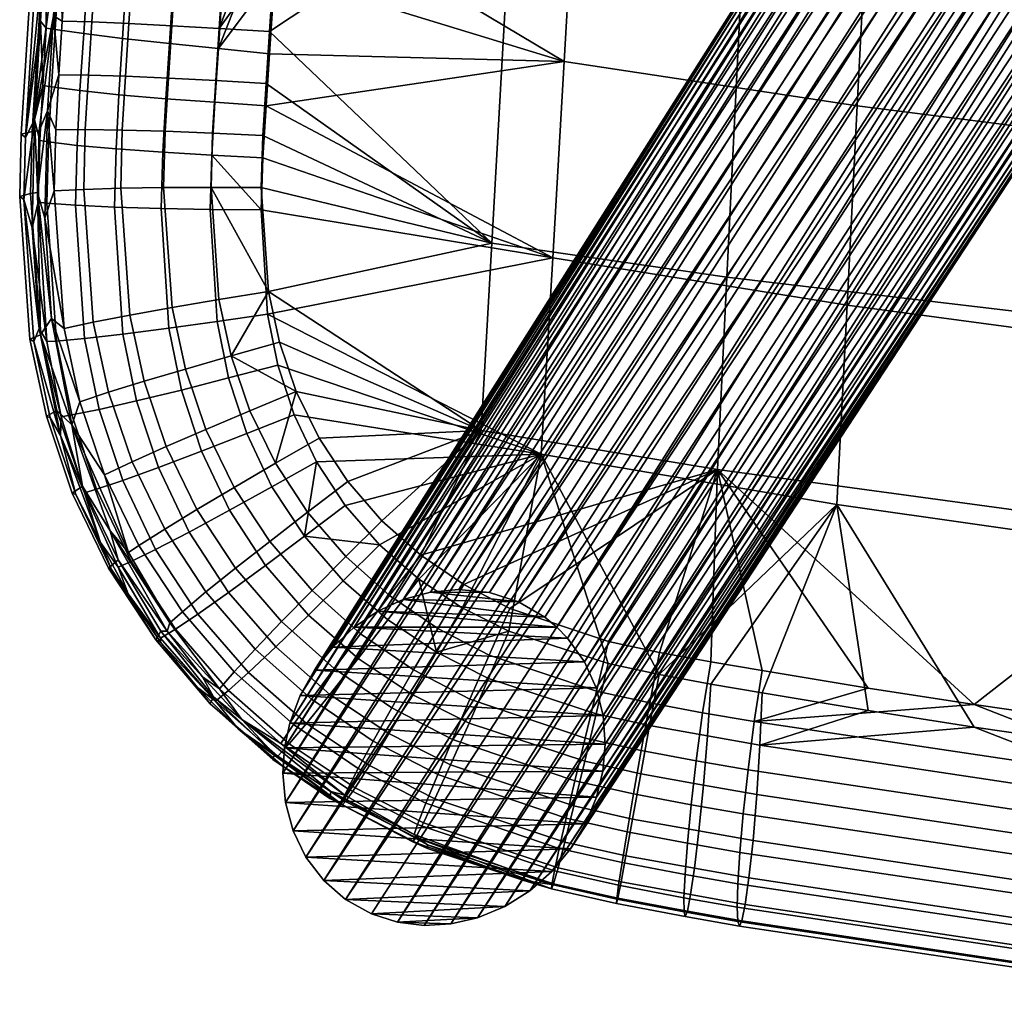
# Model space of a CAD drawing. Header units: millimetres. Extents: x -303 to 303, y -299 to 278.
# Tile 1 of 62: x -269 to -167, y -289 to -189. Entities that reach past the tile are written whole.
import ezdxf

# ---------------------------------------------------------------- set-up
doc = ezdxf.new("R2010")
doc.units = ezdxf.units.MM
doc.header["$MEASUREMENT"] = 0
for name, color, linetype in [('podnoz', 7, 'Continuous'), ('sedak', 253, 'Continuous'), ('sesak doplnky', 211, 'Continuous')]:
    doc.layers.add(name, color=color, linetype=linetype)

msp = doc.modelspace()

# ---------------------------------------------------------------- meshes
at = {"layer": 'podnoz'}
mesh = msp.add_polyface(dxfattribs=at)
corners = [(116.39, -120.94, 352.43), (208.39, -263.61, 0), (116.11, -123.94, 353.56), (-235.11, -279.6, 0), (-232.45, -281.08, 0), (-139.39, -136.99, 364.75), (-229.77, -281.93, 0), (-227.03, -282.27, 0), (-136.23, -138.14, 364.4), (-218.73, -280.33, 0), (-216.16, -278.72, 0), (-123.81, -136.86, 360.69), (-208.39, -263.61, 0), (-208.6, -260.66, 0), (-116.39, -120.94, 352.43), (-209.31, -257.81, 0), (-210.52, -255.13, 0), (-118.91, -114.76, 350.61), (-117.31, -117.82, 351.43), (-237.37, -277.63, 0), (-142.44, -135.21, 364.83), (-241.31, -269.6, 0), (-240.52, -272.52, 0), (-148.96, -127.01, 363.23), (-240.84, -261.43, 0), (-241.39, -263.99, 0), (-149.87, -117.99, 359.86), (-236.43, -253.6, 0), (-238.3, -255.97, 0), (-147.38, -112.27, 356.94), (-229.18, -248.71, 0), (-136.23, -106.17, 351.64), (-226.38, -247.94, 0), (-223.47, -247.67), (-130.04, -106.72, 350.27), (-220.29, -247.99, 0), (-133.13, -106.18, 350.85), (-231.81, -249.92, 0), (-234.22, -251.55, 0), (-142.44, -108, 353.97), (-139.39, -106.76, 352.69), (-116.11, -123.94, 353.56), (-116.39, -126.87, 354.8), (-117.3, -129.81, 356.21), (-209.29, -269.06, 0), (-118.88, -132.58, 357.72), (-121.09, -134.99, 359.25), (-213.88, -276.71, 0), (-210.41, -271.82, 0), (-208.64, -266.37, 0), (-126.86, -138.1, 361.97), (-130.03, -138.69, 363.02), (-221.54, -281.5, 0), (-133.13, -138.68, 363.82), (-224.26, -282.12, 0), (-145.17, -132.86, 364.59), (-147.38, -130.06, 364.04), (-239.19, -275.25, 0), (-149.87, -123.91, 362.22), (-150.15, -120.92, 361.11), (-241.58, -266.6, 0), (-148.96, -115.05, 358.45), (-123.85, -109.62, 349.84), (-214.6, -250.53, 0), (-217.31, -248.96, 0), (-145.17, -109.87, 355.42), (-126.89, -107.86, 349.91), (-213.37, -251.55, 0), (-121.13, -111.96, 350.07), (-212.25, -252.7, 0), (-134.17, 80.85, 344.17), (-220.82, 242.44), (-129.38, 81.97, 343.45), (-229.99, 243.73), (-140.45, 81.34, 346.02), (-143.5, 82.51, 347.35), (-212.75, 246.68), (-121.41, 87.49, 343.96), (-124.66, 84.51, 343.41)]
mesh.append_faces([[corners[k] for k in face] for face in [(0, 1, 2, 2), (3, 4, 5, 5), (6, 7, 8, 8), (9, 10, 11, 11), (12, 13, 14, 14), (15, 16, 17, 17), (13, 15, 18, 18), (19, 3, 20, 20), (21, 22, 23, 23), (24, 25, 26, 26), (27, 28, 29, 29), (30, 31, 32, 32), (33, 34, 35, 35), (36, 33, 32, 32), (37, 38, 39, 39), (30, 37, 40, 40), (17, 18, 15, 15), (14, 41, 12, 12), (18, 14, 13, 13), (42, 43, 44, 44), (45, 46, 47, 47), (46, 11, 10, 10), (43, 45, 48, 48), (41, 42, 49, 49), (50, 51, 52, 52), (53, 8, 7, 7), (51, 53, 54, 54), (5, 20, 3, 3), (55, 56, 57, 57), (56, 23, 22, 22), (20, 55, 19, 19), (8, 5, 6, 6), (11, 50, 9, 9), (58, 59, 60, 60), (26, 61, 24, 24), (59, 26, 25, 25), (62, 63, 64, 64), (65, 27, 29, 29), (28, 61, 29, 29), (65, 39, 38, 38), (58, 21, 23, 23), (39, 40, 37, 37), (31, 36, 32, 32), (40, 31, 30, 30), (34, 66, 35, 35), (64, 66, 62, 62), (67, 62, 68, 68), (35, 66, 64, 64), (36, 34, 33, 33), (69, 67, 68, 68), (68, 17, 16, 16), (70, 71, 72, 72), (73, 74, 75, 75), (76, 77, 78, 78)]])
mesh = msp.add_polyface(dxfattribs=at)
corners = [(-240.52, -272.52, 0), (-241.31, -269.6, 0), (-210.41, -271.82, 0), (-241.58, -266.6, 0), (-209.29, -269.06, 0), (-211.94, -274.38, 0), (-239.19, -275.25, 0), (-221.54, -281.5, 0), (-229.77, -281.93, 0), (-232.45, -281.08, 0), (-235.11, -279.6, 0), (-218.73, -280.33, 0), (-216.16, -278.72, 0), (-237.37, -277.63, 0), (-213.88, -276.71, 0), (-208.64, -266.37, 0), (-241.39, -263.99, 0), (-238.3, -255.97, 0), (-209.31, -257.81, 0), (-239.78, -258.6, 0), (-236.43, -253.6, 0), (-210.52, -255.13, 0), (-208.39, -263.61, 0), (-240.84, -261.43, 0), (-234.22, -251.55, 0), (-231.81, -249.92, 0), (-213.37, -251.55, 0), (-226.38, -247.94, 0), (-217.31, -248.96, 0), (-229.18, -248.71, 0), (-214.6, -250.53, 0), (-212.25, -252.7, 0), (-208.6, -260.66, 0), (-224.26, -282.12, 0), (-227.03, -282.27, 0), (-223.47, -247.67), (-220.29, -247.99, 0), (-133.13, -138.68, 363.82), (-227.03, -282.27, 0), (-224.26, -282.12, 0), (-221.54, -281.5, 0), (-130.03, -138.69, 363.02), (-218.73, -280.33, 0), (-126.86, -138.1, 361.97), (-139.39, -136.99, 364.75), (-232.45, -281.08, 0), (-229.77, -281.93, 0), (-213.88, -276.71, 0), (-121.09, -134.99, 359.25), (-216.16, -278.72, 0), (-209.29, -269.06, 0), (-117.3, -129.81, 356.21), (-210.41, -271.82, 0), (-118.88, -132.58, 357.72), (-211.94, -274.38, 0), (-116.11, -123.94, 353.56), (-208.64, -266.37, 0), (-208.39, -263.61, 0), (-116.39, -126.87, 354.8), (-145.17, -132.86, 364.59), (-239.19, -275.25, 0), (-237.37, -277.63, 0), (-147.38, -130.06, 364.04), (-240.52, -272.52, 0), (-241.58, -266.6, 0), (-150.15, -120.92, 361.11), (-241.39, -263.99, 0), (-149.87, -123.91, 362.22), (-241.31, -269.6, 0), (-240.84, -261.43, 0), (-148.96, -115.05, 358.45), (-239.78, -258.6, 0), (-238.3, -255.97, 0), (-145.17, -109.87, 355.42), (-234.22, -251.55, 0), (-236.43, -253.6, 0), (-212.25, -252.7, 0), (-121.13, -111.96, 350.07), (-210.52, -255.13, 0), (-123.85, -109.62, 349.84), (-213.37, -251.55, 0), (-214.6, -250.53, 0)]
mesh.append_faces([[corners[k] for k in face] for face in [(0, 1, 2, 2), (3, 4, 1, 1), (0, 5, 6, 6), (7, 8, 9, 9), (9, 10, 11, 11), (12, 10, 13, 13), (6, 14, 13, 13), (15, 3, 16, 16), (17, 18, 19, 19), (20, 21, 17, 17), (22, 16, 23, 23), (24, 25, 26, 26), (27, 28, 29, 29), (29, 30, 25, 25), (20, 24, 31, 31), (32, 23, 19, 19), (33, 34, 8, 8), (9, 11, 7, 7), (11, 10, 12, 12), (13, 14, 12, 12), (5, 0, 2, 2), (15, 4, 3, 3), (1, 4, 2, 2), (14, 6, 5, 5), (15, 16, 22, 22), (30, 29, 28, 28), (35, 36, 27, 27), (36, 28, 27, 27), (30, 26, 25, 25), (21, 18, 17, 17), (24, 26, 31, 31), (20, 31, 21, 21), (18, 32, 19, 19), (23, 32, 22, 22), (7, 33, 8, 8), (37, 38, 39, 39), (40, 41, 39, 39), (42, 43, 40, 40), (44, 45, 46, 46), (47, 48, 49, 49), (50, 51, 52, 52), (53, 54, 52, 52), (54, 53, 47, 47), (55, 56, 57, 57), (58, 50, 56, 56), (59, 60, 61, 61), (60, 62, 63, 63), (64, 65, 66, 66), (67, 64, 68, 68), (69, 70, 71, 71), (70, 72, 71, 71), (73, 74, 75, 75), (76, 77, 78, 78), (79, 80, 81, 81)]])
at = {"layer": 'sedak'}
mesh = msp.add_polyface(dxfattribs=at)
corners = [(-239.15, -134.2, 404.1), (-209.09, -132.61, 402.85), (-239.69, -142.52, 404.5), (-240.23, -150.85, 404.91), (-210.26, -152.84, 403.89), (-240.78, -159.18, 405.32), (-211.43, -173.08, 404.99), (-241.32, -167.51, 405.73), (-215.75, -135.59, 455.4), (-239.15, -131.89, 451.02), (-239.69, -140.22, 451.4), (-240.23, -148.55, 451.77), (-217.88, -173.59, 456.38), (-240.78, -156.88, 452.13), (-241.32, -165.21, 452.48), (-251.06, -157.4, 406.37), (-248.92, -124.42, 404.78), (-243.86, -125.13, 403.97), (-246.02, -158.27, 405.58), (-255.87, -156.61, 408.18), (-253.75, -123.75, 406.57), (-259.88, -155.98, 411.14), (-257.78, -123.2, 409.47), (-262.84, -155.54, 415.04), (-260.73, -122.78, 413.29), (-255.25, -155.99, 447.19), (-253, -122.76, 445.24), (-256.82, -122.55, 441.96), (-259.06, -155.71, 444), (-250.84, -156.28, 449.51), (-248.59, -123.01, 447.67), (-245.95, -156.58, 451.06), (-243.73, -123.28, 449.39), (-241.87, -175.84, 406.14), (-263.59, -141.46, 417.97), (-265.03, -190.02, 416.8), (-265.29, -169.33, 419.33), (-264.15, -150.64, 418.42), (-264.71, -159.89, 418.87), (-259.89, -122.38, 437.9), (-261.11, -132.25, 437.54), (-261.8, -141.53, 438), (-263.84, -169.46, 439.36), (-262.11, -155.46, 439.97), (-263.17, -160.09, 438.91), (-262.49, -150.79, 438.45), (-264.3, -189.13, 442.03)]
mesh.append_faces([[corners[k] for k in face] for face in [(0, 1, 2, 2), (3, 4, 5, 5), (5, 6, 7, 7), (4, 3, 2, 2), (2, 1, 4, 4), (5, 4, 6, 6), (8, 9, 10, 10), (8, 10, 11, 11), (12, 13, 14, 14), (13, 8, 11, 11), (8, 13, 12, 12), (15, 16, 17, 18), (19, 20, 16, 15), (21, 22, 20, 19), (23, 24, 22, 21), (25, 26, 27, 28), (29, 30, 26, 25), (31, 32, 30, 29), (2, 17, 0, 0), (18, 2, 3, 3), (18, 3, 5, 5), (18, 7, 33, 33), (18, 5, 7, 7), (23, 34, 24, 24), (35, 36, 23, 23), (37, 34, 23, 23), (36, 38, 23, 23), (37, 23, 38, 38), (2, 18, 17, 17), (39, 40, 41, 41), (42, 43, 44, 44), (27, 39, 43, 28), (41, 45, 43, 43), (44, 43, 45, 45), (42, 46, 43, 43), (32, 31, 11, 10), (9, 32, 10, 10), (14, 13, 31, 31), (11, 31, 13, 13), (41, 43, 39, 39)]])
mesh = msp.add_polyface(dxfattribs=at)
corners = [(-180.36, -156.76, 403.12), (-210.26, -152.84, 403.89), (-209.09, -132.61, 402.85), (-179.34, -136.2, 402.02), (-181.39, -177.31, 404.32), (-211.43, -173.08, 404.99), (-182.43, -197.85, 405.64), (-212.61, -193.31, 406.15), (-183.47, -218.38, 407.07), (-213.79, -213.53, 407.37), (-184.52, -238.91, 408.6), (-214.96, -233.75, 408.64), (-150.4, -160.07, 402.46), (-149.53, -139.24, 401.32), (-151.28, -180.89, 403.75), (-152.16, -201.7, 405.21), (-153.05, -222.49, 406.82), (-153.95, -243.28, 408.57), (-120.38, -162.79, 401.92), (-119.67, -141.74, 400.74), (-121.1, -183.83, 403.29), (-121.82, -204.86, 404.85), (-122.55, -225.86, 406.61), (-123.28, -246.86, 408.55), (-91.97, -228.49, 406.46), (-91.42, -207.32, 404.58), (-92.53, -249.64, 408.53), (-202.81, -256.44, 410.08), (-192.22, -258.33, 410.18), (-197.52, -257.41, 410.13), (-208.07, -255.3, 410.02), (-159.43, -263.44, 410.43), (-170.38, -261.84, 410.35), (-181.3, -260.14, 410.27), (-193.89, -175.85, 459.35), (-191.98, -136.35, 458.71), (-215.75, -135.59, 455.4), (-217.88, -173.59, 456.38), (-195.85, -215.5, 459.15), (-220.05, -212, 456.75), (-196.83, -235.33, 458.5), (-221.15, -231.3, 456.64), (-145.64, -179.56, 463.63), (-144.17, -137.59, 463.44), (-147.16, -221.29, 462.42), (-147.93, -241.99, 460.87), (-97.19, -182.2, 466.33), (-96.18, -138.48, 466.36), (-98.23, -225.42, 464.46), (-98.76, -246.76, 462.29), (-218.19, -249.62, 456.56), (-208.03, -253.02, 456.99), (-202.79, -254.16, 457.19), (-197.52, -255.12, 457.37), (-192.22, -256.03, 457.54), (-181.31, -257.83, 457.83), (-159.43, -261.11, 458.25), (-148.47, -262.6, 458.4), (-123.83, -265.54, 458.71), (-170.38, -259.52, 458.06)]
mesh.append_faces([[corners[k] for k in face] for face in [(0, 1, 2, 3), (4, 5, 1, 0), (6, 7, 5, 4), (8, 9, 7, 6), (10, 11, 9, 8), (12, 0, 3, 13), (14, 4, 0, 12), (15, 6, 4, 14), (16, 8, 6, 15), (17, 10, 8, 16), (18, 12, 13, 19), (20, 14, 12, 18), (21, 15, 14, 20), (22, 16, 15, 21), (23, 17, 16, 22), (24, 22, 21, 25), (26, 23, 22, 24), (27, 11, 10, 10), (28, 29, 10, 10), (27, 10, 29, 29), (11, 27, 30, 30), (10, 17, 31, 32), (32, 33, 10, 10), (34, 35, 36, 37), (38, 34, 37, 39), (40, 38, 39, 41), (42, 43, 35, 34), (44, 42, 34, 38), (45, 44, 38, 40), (46, 47, 43, 42), (48, 46, 42, 44), (49, 48, 44, 45), (50, 51, 40, 40), (52, 40, 51, 51), (52, 53, 40, 40), (54, 40, 53, 53), (54, 55, 40, 40), (56, 57, 45, 45), (58, 49, 45, 45), (59, 45, 40, 40)]])
mesh = msp.add_polyface(dxfattribs=at)
corners = [(-241.87, -175.84, 406.14), (-212.61, -193.31, 406.15), (-242.41, -184.17, 406.54), (-242.95, -192.5, 406.95), (-211.43, -173.08, 404.99), (-241.32, -167.51, 405.73), (-243.3, -197.85, 407.21), (-217.88, -173.59, 456.38), (-241.32, -165.21, 452.48), (-241.87, -173.55, 452.8), (-242.41, -181.88, 453.11), (-242.95, -190.21, 453.4), (-253.26, -191.45, 407.96), (-251.06, -157.4, 406.37), (-246.02, -158.27, 405.58), (-248.21, -191.97, 407.18), (-258.07, -190.92, 409.8), (-255.87, -156.61, 408.18), (-262.08, -190.43, 412.81), (-259.88, -155.98, 411.14), (-265.03, -190.02, 416.8), (-262.84, -155.54, 415.04), (-261.25, -189.22, 446), (-259.06, -155.71, 444), (-262.11, -155.46, 439.97), (-264.3, -189.13, 442.03), (-257.44, -189.38, 449.06), (-255.25, -155.99, 447.19), (-253.02, -189.61, 451.2), (-250.84, -156.28, 449.51), (-248.13, -189.9, 452.55), (-245.95, -156.58, 451.06), (-253.63, -197.13, 408.22), (-248.57, -197.5, 407.44), (-258.45, -196.72, 410.06), (-262.46, -196.3, 413.09), (-265.41, -195.91, 417.09), (-261.59, -194.7, 446.3), (-264.64, -194.69, 442.35), (-257.78, -194.8, 449.35), (-253.36, -195, 451.45), (-248.47, -195.26, 452.76), (-266.3, -195.76, 418.92), (-265.93, -189.87, 418.64), (-266.54, -189.16, 420.31), (-265.9, -179.05, 419.81), (-265.29, -169.33, 419.33), (-264.51, -178.95, 439.83), (-263.84, -169.46, 439.36), (-265.19, -188.6, 440.3), (-265.82, -198.38, 440.78), (-243.3, -195.57, 453.57)]
mesh.append_faces([[corners[k] for k in face] for face in [(0, 1, 2, 2), (2, 1, 3, 3), (4, 0, 5, 5), (1, 6, 3, 3), (0, 4, 1, 1), (7, 8, 9, 9), (7, 10, 11, 11), (10, 7, 9, 9), (12, 13, 14, 15), (16, 17, 13, 12), (18, 19, 17, 16), (20, 21, 19, 18), (22, 23, 24, 25), (26, 27, 23, 22), (28, 29, 27, 26), (30, 31, 29, 28), (32, 12, 15, 33), (34, 16, 12, 32), (35, 18, 16, 34), (36, 20, 18, 35), (37, 22, 25, 38), (39, 26, 22, 37), (40, 28, 26, 39), (41, 30, 28, 40), (15, 2, 3, 3), (15, 0, 2, 2), (15, 14, 0, 0), (36, 42, 43, 20), (43, 44, 45, 45), (43, 42, 44, 44), (45, 46, 20, 20), (43, 45, 20, 20), (47, 25, 48, 48), (47, 49, 25, 25), (49, 38, 25, 25), (50, 38, 49, 49), (31, 30, 9, 8), (41, 51, 11, 30), (10, 9, 30, 30), (30, 11, 10, 10)]])
mesh = msp.add_polyface(dxfattribs=at)
corners = [(-213.79, -213.53, 407.37), (-243.16, -219.31, 408.24), (-243.81, -208.59, 407.74), (-214.96, -233.75, 408.64), (-242.09, -224.58, 408.48), (-243.63, -203.22, 407.48), (-243.3, -197.85, 407.21), (-212.61, -193.31, 406.15), (-220.05, -212, 456.75), (-242.95, -190.21, 453.4), (-243.3, -195.57, 453.57), (-243.62, -200.93, 453.73), (-243.79, -206.29, 453.9), (-221.15, -231.3, 456.64), (-243.06, -216.97, 454.32), (-241.92, -222.21, 454.58), (-217.88, -173.59, 456.38), (-240.19, -227.27, 454.85), (-253.94, -202.64, 408.47), (-253.63, -197.13, 408.22), (-248.57, -197.5, 407.44), (-248.89, -202.94, 407.69), (-248.8, -200.69, 452.96), (-248.47, -195.26, 452.76), (-253.36, -195, 451.45), (-253.68, -200.49, 451.69), (-254.11, -208.44, 408.73), (-249.06, -208.53, 407.95), (-248.96, -206.28, 453.18), (-253.85, -206.29, 451.95), (-253.32, -220.77, 409.26), (-248.34, -220.07, 408.47), (-248.16, -217.82, 453.7), (-252.98, -218.64, 452.57), (-252.02, -227.13, 409.53), (-247.16, -225.89, 408.72), (-256.64, -228.26, 411.42), (-258.05, -221.39, 411.13), (-251.61, -224.97, 452.92), (-257.33, -219.43, 450.61), (-255.86, -226.22, 451), (-246.91, -223.61, 454), (-244.98, -229.28, 454.33), (-249.5, -231.19, 453.3), (-240.42, -229.68, 408.72), (-245.29, -231.61, 408.98), (-248.21, -191.97, 407.18), (-242.95, -192.5, 406.95)]
mesh.append_faces([[corners[k] for k in face] for face in [(0, 1, 2, 2), (1, 3, 4, 4), (5, 0, 2, 2), (0, 5, 6, 6), (6, 7, 0, 0), (1, 0, 3, 3), (8, 9, 10, 10), (11, 12, 8, 8), (13, 14, 15, 15), (14, 8, 12, 12), (16, 9, 8, 8), (10, 11, 8, 8), (8, 14, 13, 13), (15, 17, 13, 13), (18, 19, 20, 21), (22, 23, 24, 25), (26, 18, 21, 27), (28, 22, 25, 29), (30, 26, 27, 31), (32, 28, 29, 33), (34, 30, 31, 35), (36, 37, 30, 34), (38, 33, 39, 40), (41, 32, 33, 38), (42, 41, 38, 43), (5, 21, 20, 6), (44, 45, 35, 4), (6, 20, 46, 47), (27, 21, 2, 2), (4, 35, 31, 1), (1, 31, 27, 2), (5, 2, 21, 21), (22, 11, 10, 23), (14, 28, 32, 32), (17, 41, 42, 42), (14, 32, 41, 41), (28, 12, 11, 22), (12, 28, 14, 14), (15, 41, 17, 17), (41, 15, 14, 14)]])
mesh = msp.add_polyface(dxfattribs=at)
corners = [(-258.75, -202.3, 410.31), (-258.45, -196.72, 410.06), (-253.63, -197.13, 408.22), (-253.94, -202.64, 408.47), (-262.76, -201.94, 413.34), (-262.46, -196.3, 413.09), (-265.71, -201.58, 417.36), (-265.41, -195.91, 417.09), (-261.91, -200.31, 446.6), (-261.59, -194.7, 446.3), (-264.64, -194.69, 442.35), (-264.96, -200.35, 442.66), (-258.1, -200.36, 449.62), (-257.78, -194.8, 449.35), (-253.68, -200.49, 451.69), (-253.36, -195, 451.45), (-258.92, -208.3, 410.57), (-254.11, -208.44, 408.73), (-262.92, -208.11, 413.62), (-265.87, -207.88, 417.65), (-262.07, -206.47, 446.93), (-265.12, -206.63, 443), (-258.27, -206.35, 449.92), (-253.85, -206.29, 451.95), (-258.05, -221.39, 411.13), (-253.32, -220.77, 409.26), (-261.98, -221.84, 414.21), (-264.88, -222.09, 418.29), (-261.09, -220.16, 447.67), (-264.09, -220.81, 443.78), (-257.33, -219.43, 450.61), (-252.98, -218.64, 452.57), (-260.47, -229.13, 414.53), (-256.64, -228.26, 411.42), (-263.29, -229.7, 418.63), (-259.53, -227.36, 448.09), (-262.47, -228.34, 444.21), (-255.86, -226.22, 451), (-266.3, -195.76, 418.92), (-266.61, -201.44, 419.19), (-266.77, -207.78, 419.5), (-267.16, -199.3, 420.8), (-265.89, -222.15, 420.49), (-264.41, -229.88, 421.22), (-266.54, -189.16, 420.31), (-267.39, -210.43, 421.35), (-266.68, -220.79, 422.11), (-263.29, -230.7, 441.59), (-265.41, -219.76, 441.58), (-266.08, -209.44, 441.32), (-265.82, -198.38, 440.78)]
mesh.append_faces([[corners[k] for k in face] for face in [(0, 1, 2, 3), (4, 5, 1, 0), (6, 7, 5, 4), (8, 9, 10, 11), (12, 13, 9, 8), (14, 15, 13, 12), (16, 0, 3, 17), (18, 4, 0, 16), (19, 6, 4, 18), (20, 8, 11, 21), (22, 12, 8, 20), (23, 14, 12, 22), (24, 16, 17, 25), (26, 18, 16, 24), (27, 19, 18, 26), (28, 20, 21, 29), (30, 22, 20, 28), (31, 23, 22, 30), (32, 26, 24, 33), (34, 27, 26, 32), (35, 28, 29, 36), (37, 30, 28, 35), (38, 7, 6, 39), (39, 6, 19, 40), (41, 38, 39, 39), (42, 27, 34, 43), (40, 19, 27, 42), (44, 38, 41, 41), (42, 45, 40, 40), (46, 42, 43, 43), (42, 46, 45, 45), (41, 40, 45, 45), (41, 39, 40, 40), (47, 36, 48, 48), (48, 29, 49, 49), (50, 49, 21, 21), (50, 21, 11, 11), (11, 10, 50, 50), (48, 36, 29, 29), (29, 21, 49, 49)]])
mesh = msp.add_polyface(dxfattribs=at)
corners = [(-249.96, -233.43, 409.8), (-252.02, -227.13, 409.53), (-247.16, -225.89, 408.72), (-245.29, -231.61, 408.98), (-254.39, -235.11, 411.72), (-256.64, -228.26, 411.42), (-258.06, -236.44, 414.86), (-260.47, -229.13, 414.53), (-260.75, -237.34, 418.99), (-263.29, -229.7, 418.63), (-257.1, -234.53, 448.53), (-259.53, -227.36, 448.09), (-262.47, -228.34, 444.21), (-259.93, -235.86, 444.66), (-253.57, -232.95, 451.42), (-255.86, -226.22, 451), (-249.5, -231.19, 453.3), (-251.61, -224.97, 452.92), (-247.07, -239.51, 410.08), (-242.69, -237.09, 409.23), (-251.22, -241.76, 412.02), (-254.67, -243.55, 415.19), (-257.19, -244.78, 419.36), (-253.73, -241.45, 448.99), (-256.39, -243.14, 445.13), (-250.42, -239.43, 451.85), (-246.59, -237.16, 453.69), (-242.34, -234.68, 454.68), (-244.98, -229.28, 454.33), (-243.37, -245.19, 410.35), (-239.36, -242.19, 409.47), (-247.18, -247.97, 412.33), (-250.33, -250.21, 415.53), (-249.49, -247.93, 449.44), (-251.92, -249.96, 445.6), (-246.45, -245.49, 452.28), (-242.93, -242.73, 454.09), (-239.03, -239.72, 455.03), (-235.08, -244.28, 455.37), (-238.57, -247.78, 454.46), (-240.42, -229.68, 408.72), (-238.11, -234.53, 408.95), (-262, -237.71, 422.14), (-258.54, -245.37, 423.19), (-264.41, -229.88, 421.22), (-264.48, -231.81, 423.18), (-260.34, -242.84, 424.61), (-266.68, -220.79, 422.11), (-263.29, -230.7, 441.59), (-259.35, -241.65, 441.27), (-257.45, -243.85, 442.85), (-253.21, -251.1, 442.38), (-234.89, -236.55, 455.46), (-237.84, -232.08, 455.15), (-240.19, -227.27, 454.85), (-235.17, -239.03, 409.16)]
mesh.append_faces([[corners[k] for k in face] for face in [(0, 1, 2, 3), (4, 5, 1, 0), (6, 7, 5, 4), (8, 9, 7, 6), (10, 11, 12, 13), (14, 15, 11, 10), (16, 17, 15, 14), (18, 0, 3, 19), (20, 4, 0, 18), (21, 6, 4, 20), (22, 8, 6, 21), (23, 10, 13, 24), (25, 14, 10, 23), (26, 16, 14, 25), (27, 28, 16, 26), (29, 18, 19, 30), (31, 20, 18, 29), (32, 21, 20, 31), (33, 23, 24, 34), (35, 25, 23, 33), (36, 26, 25, 35), (37, 27, 26, 36), (38, 37, 36, 39), (3, 40, 41, 19), (42, 8, 22, 43), (44, 9, 8, 42), (44, 42, 45, 45), (42, 46, 45, 45), (45, 47, 44, 44), (43, 46, 42, 42), (30, 19, 41, 41), (48, 49, 50, 50), (51, 50, 49, 49), (50, 13, 48, 48), (50, 24, 13, 13), (13, 12, 48, 48), (37, 52, 53, 27), (54, 28, 27, 27), (53, 54, 27, 27), (30, 41, 55, 55)]])
mesh = msp.add_polyface(dxfattribs=at)
corners = [(-238.11, -234.53, 408.95), (-214.96, -233.75, 408.64), (-235.17, -239.03, 409.16), (-240.42, -229.68, 408.72), (-227.58, -246.61, 409.55), (-231.63, -243.08, 409.36), (-242.09, -224.58, 408.48), (-218.29, -251.97, 409.84), (-223.1, -249.57, 409.71), (-208.07, -255.3, 410.02), (-237.84, -232.08, 455.15), (-234.89, -236.55, 455.46), (-221.15, -231.3, 456.64), (-227.38, -244.15, 456.05), (-231.38, -240.6, 455.76), (-240.19, -227.27, 454.85), (-222.95, -247.16, 456.31), (-196.83, -235.33, 458.5), (-218.19, -249.62, 456.56), (-233.83, -254.77, 410.86), (-238.92, -250.31, 410.61), (-235.36, -246.79, 409.7), (-230.78, -250.8, 409.92), (-230.58, -248.3, 455.69), (-235.08, -244.28, 455.37), (-238.57, -247.78, 454.46), (-233.59, -252.23, 454.8), (-228.26, -258.48, 411.09), (-225.74, -254.14, 410.11), (-230.66, -262.52, 413.16), (-236.72, -258.48, 412.91), (-230.36, -259.86, 453.33), (-236.29, -255.81, 453.04), (-238.61, -258.97, 450.24), (-232.28, -263.28, 450.53), (-228.11, -255.96, 455.08), (-225.61, -251.69, 455.96), (-222.4, -261.43, 411.27), (-220.39, -256.83, 410.27), (-222.31, -258.97, 455.3), (-224.1, -263.11, 453.54), (-220.32, -254.43, 456.19), (-210.49, -265.37, 411.54), (-209.31, -260.47, 410.5), (-209.28, -258.15, 456.56), (-210.45, -262.99, 455.59), (-239.36, -242.19, 409.47), (-239.03, -239.72, 455.03), (-208.03, -253.02, 456.99)]
mesh.append_faces([[corners[k] for k in face] for face in [(0, 1, 2, 2), (1, 0, 3, 3), (1, 4, 5, 5), (1, 5, 2, 2), (3, 6, 1, 1), (7, 8, 1, 1), (4, 1, 8, 8), (7, 1, 9, 9), (10, 11, 12, 12), (13, 12, 14, 14), (14, 12, 11, 11), (12, 15, 10, 10), (16, 17, 13, 13), (12, 13, 17, 17), (18, 17, 16, 16), (19, 20, 21, 22), (23, 24, 25, 26), (27, 19, 22, 28), (29, 30, 19, 27), (31, 32, 33, 34), (35, 26, 32, 31), (36, 23, 26, 35), (37, 27, 28, 38), (39, 35, 31, 40), (41, 36, 35, 39), (42, 37, 38, 43), (44, 41, 39, 45), (9, 43, 38, 7), (4, 22, 21, 5), (5, 21, 46, 46), (7, 38, 28, 28), (28, 22, 4, 4), (23, 13, 14, 24), (24, 14, 11, 47), (44, 48, 18, 41), (41, 18, 16, 36), (36, 16, 13, 23), (46, 2, 5, 5), (28, 8, 7, 7), (28, 4, 8, 8)]])
mesh = msp.add_polyface(dxfattribs=at)
corners = [(-153.95, -243.28, 408.57), (-123.28, -246.86, 408.55), (-136.15, -266.48, 410.58), (-142.31, -265.72, 410.54), (-92.53, -249.64, 408.53), (-105.31, -269.76, 410.74), (-111.49, -269.17, 410.71), (-184.52, -238.91, 408.6), (-181.3, -260.14, 410.27), (-192.22, -258.33, 410.18), (-148.46, -264.93, 410.5), (-159.43, -263.44, 410.43), (-129.99, -267.2, 410.61), (-117.66, -268.54, 410.68), (-123.83, -267.89, 410.64), (-170.38, -259.52, 458.06), (-196.83, -235.33, 458.5), (-181.31, -257.83, 457.83), (-147.93, -241.99, 460.87), (-159.43, -261.11, 458.25), (-142.32, -263.39, 458.49), (-148.47, -262.6, 458.4), (-130, -264.86, 458.64), (-123.83, -265.54, 458.71), (-136.16, -264.14, 458.57), (-98.76, -246.76, 462.29), (-117.66, -266.2, 458.78), (-111.49, -266.82, 458.85), (-204.72, -266.65, 411.63), (-210.49, -265.37, 411.54), (-209.31, -260.47, 410.5), (-203.81, -261.68, 410.58), (-203.78, -259.36, 456.71), (-209.28, -258.15, 456.56), (-210.45, -262.99, 455.59), (-204.67, -264.27, 455.7), (-198.27, -267.81, 411.72), (-197.86, -262.75, 410.65), (-198.35, -260.36, 456.85), (-199.02, -265.33, 455.79), (-192.77, -268.77, 411.78), (-192.45, -263.69, 410.7), (-193.03, -261.28, 456.96), (-193.68, -266.26, 455.85), (-197.52, -257.41, 410.13), (-202.81, -256.44, 410.08), (-170.38, -261.84, 410.35), (-148.68, -270.28, 411.11), (-208.07, -255.3, 410.02), (-197.52, -255.12, 457.37), (-202.79, -254.16, 457.19), (-208.03, -253.02, 456.99), (-149.13, -267.84, 457.5), (-192.22, -256.03, 457.54)]
mesh.append_faces([[corners[k] for k in face] for face in [(0, 1, 2, 3), (1, 4, 5, 6), (7, 8, 9, 9), (0, 10, 11, 11), (1, 12, 2, 2), (1, 13, 14, 14), (1, 6, 13, 13), (14, 12, 1, 1), (3, 10, 0, 0), (15, 16, 17, 17), (18, 15, 19, 19), (20, 18, 21, 21), (18, 22, 23, 23), (18, 20, 24, 24), (18, 24, 22, 22), (25, 23, 26, 26), (27, 25, 26, 26), (28, 29, 30, 31), (32, 33, 34, 35), (36, 28, 31, 37), (38, 32, 35, 39), (40, 36, 37, 41), (42, 38, 39, 43), (44, 37, 31, 45), (9, 41, 37, 44), (46, 41, 8, 8), (10, 47, 11, 11), (11, 47, 46, 46), (8, 41, 9, 9), (30, 48, 45, 31), (47, 41, 46, 46), (38, 49, 50, 32), (32, 50, 51, 33), (52, 15, 42, 42), (49, 38, 42, 53), (42, 17, 53, 53), (52, 19, 15, 15), (15, 17, 42, 42), (19, 52, 21, 21), (21, 52, 20, 20)]])
mesh = msp.add_polyface(dxfattribs=at)
corners = [(-252.64, -251.76, 419.73), (-257.19, -244.78, 419.36), (-254.67, -243.55, 415.19), (-250.33, -250.21, 415.53), (-238.92, -250.31, 410.61), (-243.37, -245.19, 410.35), (-239.36, -242.19, 409.47), (-235.36, -246.79, 409.7), (-242.29, -253.59, 412.63), (-247.18, -247.97, 412.33), (-245.1, -256.23, 415.87), (-247.16, -258.07, 420.1), (-248.52, -259.17, 425.29), (-254.17, -252.67, 424.9), (-244.41, -253.81, 449.87), (-249.49, -247.93, 449.44), (-251.92, -249.96, 445.6), (-246.57, -256.15, 446.04), (-241.71, -250.98, 452.68), (-246.45, -245.49, 452.28), (-238.57, -247.78, 454.46), (-242.93, -242.73, 454.09), (-236.72, -258.48, 412.91), (-233.83, -254.77, 410.86), (-239.13, -261.47, 416.18), (-240.91, -263.57, 420.44), (-242.1, -264.83, 425.65), (-240.46, -261.58, 446.42), (-248.09, -257.91, 441.36), (-241.77, -263.53, 441.75), (-238.61, -258.97, 450.24), (-236.29, -255.81, 453.04), (-233.59, -252.23, 454.8), (-235.12, -269.51, 425.95), (-234.14, -268.1, 420.73), (-233.81, -266.1, 446.71), (-234.88, -268.19, 442.05), (-258.54, -245.37, 423.19), (-257.5, -248.11, 425.45), (-254.17, -253.11, 426.37), (-246.14, -262.06, 428.39), (-250.37, -257.78, 427.35), (-260.34, -242.84, 424.61), (-235.42, -269.85, 428.84), (-241.58, -265.87, 429.46), (-236.75, -269.19, 430.54), (-256.39, -243.14, 445.13), (-257.45, -243.85, 442.85), (-253.21, -251.1, 442.38), (-245.79, -261.05, 439.48), (-236.64, -268.48, 438.06), (-235.2, -268.86, 439.79), (-253.48, -251.95, 440.56), (-249.85, -256.67, 440.07), (-259.35, -241.65, 441.27)]
mesh.append_faces([[corners[k] for k in face] for face in [(0, 1, 2, 3), (4, 5, 6, 7), (8, 9, 5, 4), (10, 3, 9, 8), (11, 0, 3, 10), (12, 13, 0, 11), (14, 15, 16, 17), (18, 19, 15, 14), (20, 21, 19, 18), (22, 8, 4, 23), (24, 10, 8, 22), (25, 11, 10, 24), (26, 12, 11, 25), (27, 17, 28, 29), (30, 14, 17, 27), (31, 18, 14, 30), (32, 20, 18, 31), (33, 26, 25, 34), (35, 27, 29, 36), (37, 1, 0, 13), (38, 37, 13, 13), (39, 38, 13, 13), (40, 41, 12, 12), (39, 12, 41, 41), (39, 13, 12, 12), (42, 37, 38, 38), (43, 44, 40, 40), (45, 44, 43, 43), (43, 40, 26, 26), (12, 26, 40, 40), (46, 47, 48, 16), (49, 50, 51, 51), (28, 52, 53, 53), (49, 29, 28, 28), (53, 49, 28, 28), (48, 52, 28, 28), (51, 29, 49, 49), (16, 48, 28, 17), (52, 48, 54, 54)]])
mesh = msp.add_polyface(dxfattribs=at)
corners = [(-232.66, -265.8, 416.45), (-239.13, -261.47, 416.18), (-236.72, -258.48, 412.91), (-230.66, -262.52, 413.16), (-234.14, -268.1, 420.73), (-240.91, -263.57, 420.44), (-232.28, -263.28, 450.53), (-238.61, -258.97, 450.24), (-240.46, -261.58, 446.42), (-233.81, -266.1, 446.71), (-224.31, -265.73, 413.37), (-228.26, -258.48, 411.09), (-222.4, -261.43, 411.27), (-225.91, -269.22, 416.68), (-227.09, -271.69, 420.96), (-227.88, -273.21, 426.17), (-235.12, -269.51, 425.95), (-226.85, -269.69, 446.91), (-234.88, -268.19, 442.05), (-227.7, -271.89, 442.25), (-225.63, -266.73, 450.73), (-224.1, -263.11, 453.54), (-230.36, -259.86, 453.33), (-211.62, -269.95, 413.66), (-210.49, -265.37, 411.54), (-212.55, -273.68, 416.97), (-213.24, -276.33, 421.23), (-213.71, -277.97, 426.42), (-213.91, -278.51, 431.76), (-213.11, -274.35, 447.08), (-213.6, -276.66, 442.42), (-212.39, -271.22, 450.92), (-211.5, -267.38, 453.77), (-210.45, -262.99, 455.59), (-222.31, -258.97, 455.3), (-206.74, -277.79, 421.31), (-206.25, -275.09, 417.06), (-207.08, -279.46, 426.48), (-207.22, -280.01, 431.8), (-207, -278.14, 442.44), (-213.87, -278.06, 437.2), (-207.19, -279.56, 437.23), (-206.64, -275.8, 447.1), (-235.42, -269.85, 428.84), (-242.1, -264.83, 425.65), (-228.18, -273.66, 430.39), (-236.75, -269.19, 430.54), (-228.06, -272.92, 438.64), (-235.2, -268.86, 439.79), (-236.64, -268.48, 438.06), (-216.75, -277.64, 434.73), (-226.69, -274.33, 432.7), (-226.68, -273.98, 436.43), (-241.77, -263.53, 441.75)]
mesh.append_faces([[corners[k] for k in face] for face in [(0, 1, 2, 3), (4, 5, 1, 0), (6, 7, 8, 9), (10, 3, 11, 12), (13, 0, 3, 10), (14, 4, 0, 13), (15, 16, 4, 14), (17, 9, 18, 19), (20, 6, 9, 17), (21, 22, 6, 20), (23, 10, 12, 24), (25, 13, 10, 23), (26, 14, 13, 25), (27, 15, 14, 26), (15, 27, 28, 28), (29, 17, 19, 30), (31, 20, 17, 29), (32, 21, 20, 31), (33, 34, 21, 32), (35, 26, 25, 36), (37, 27, 26, 35), (38, 28, 27, 37), (39, 30, 40, 41), (42, 29, 30, 39), (43, 44, 16, 16), (45, 15, 28, 28), (43, 16, 15, 45), (45, 46, 43, 43), (47, 48, 49, 49), (28, 50, 51, 51), (38, 41, 40, 28), (28, 51, 45, 45), (51, 46, 45, 45), (40, 47, 52, 52), (52, 47, 49, 49), (40, 30, 19, 47), (50, 40, 52, 52), (50, 28, 40, 40), (47, 19, 18, 48), (18, 53, 48, 48)]])
mesh = msp.add_polyface(dxfattribs=at)
corners = [(-205.56, -271.31, 413.76), (-211.62, -269.95, 413.66), (-210.49, -265.37, 411.54), (-204.72, -266.65, 411.63), (-206.25, -275.09, 417.06), (-212.55, -273.68, 416.97), (-206.12, -272.62, 450.96), (-212.39, -271.22, 450.92), (-213.11, -274.35, 447.08), (-206.64, -275.8, 447.1), (-205.46, -268.73, 453.83), (-211.5, -267.38, 453.77), (-204.67, -264.27, 455.7), (-210.45, -262.99, 455.59), (-198.74, -272.53, 413.85), (-198.27, -267.81, 411.72), (-199.2, -276.37, 417.15), (-199.59, -279.1, 421.38), (-206.74, -277.79, 421.31), (-199.92, -280.8, 426.54), (-207.08, -279.46, 426.48), (-200.14, -281.34, 431.83), (-207.22, -280.01, 431.8), (-200.26, -280.88, 437.25), (-207.19, -279.56, 437.23), (-200.27, -279.42, 442.45), (-207, -278.14, 442.44), (-200.16, -277.03, 447.11), (-199.91, -273.8, 450.98), (-199.54, -269.84, 453.88), (-199.02, -265.33, 455.79), (-193.16, -273.51, 413.92), (-192.77, -268.77, 411.78), (-193.58, -277.36, 417.21), (-193.97, -280.1, 421.43), (-194.32, -281.79, 426.56), (-194.57, -282.33, 431.84), (-194.73, -281.86, 437.24), (-194.79, -280.39, 442.43), (-194.72, -278, 447.1), (-194.52, -274.75, 450.98), (-194.17, -270.79, 453.91), (-193.68, -266.26, 455.85), (-148.93, -275.37, 412.25), (-192.45, -263.69, 410.7), (-148.68, -270.28, 411.11), (-149.22, -280.13, 414.39), (-149.56, -284, 417.61), (-149.89, -286.74, 421.72), (-150.22, -288.42, 426.7), (-150.49, -288.95, 431.83), (-150.68, -288.46, 437.1), (-150.76, -286.97, 442.21), (-150.72, -284.55, 446.87), (-150.53, -281.29, 450.82), (-150.2, -277.32, 453.91), (-149.72, -272.8, 456.09), (-149.13, -267.84, 457.5), (-193.03, -261.28, 456.96)]
mesh.append_faces([[corners[k] for k in face] for face in [(0, 1, 2, 3), (4, 5, 1, 0), (6, 7, 8, 9), (10, 11, 7, 6), (12, 13, 11, 10), (14, 0, 3, 15), (16, 4, 0, 14), (17, 18, 4, 16), (19, 20, 18, 17), (21, 22, 20, 19), (23, 24, 22, 21), (25, 26, 24, 23), (27, 9, 26, 25), (28, 6, 9, 27), (29, 10, 6, 28), (30, 12, 10, 29), (31, 14, 15, 32), (33, 16, 14, 31), (34, 17, 16, 33), (35, 19, 17, 34), (36, 21, 19, 35), (37, 23, 21, 36), (38, 25, 23, 37), (39, 27, 25, 38), (40, 28, 27, 39), (41, 29, 28, 40), (42, 30, 29, 41), (43, 32, 44, 45), (46, 31, 32, 43), (47, 33, 31, 46), (48, 34, 33, 47), (49, 35, 34, 48), (50, 36, 35, 49), (51, 37, 36, 50), (52, 38, 37, 51), (53, 39, 38, 52), (54, 40, 39, 53), (55, 41, 40, 54), (56, 42, 41, 55), (57, 58, 42, 56)]])
at = {"layer": 'sesak doplnky'}
mesh = msp.add_polyface(dxfattribs=at)
corners = [(-261.1, -86.5, 423.88), (-258.71, -50.8, 421.84), (-258.35, -51.04, 415.72), (-260.71, -86.68, 417.7), (-263.5, -122.26, 426), (-263.09, -122.41, 419.72), (-262.36, -122.26, 432.31), (-259.93, -86.45, 430.15), (-265.65, -155.14, 427.98), (-265.21, -155.2, 421.61), (-264.55, -155.24, 434.37), (-268.51, -200.77, 430.61), (-268.08, -201.12, 424.1), (-267.4, -200.5, 437.08), (-268.67, -207.19, 430.94), (-268.24, -207.52, 424.41), (-267.56, -206.89, 437.42), (-261.22, -104.26, 416.15), (-260.63, -94.98, 415.69), (-263.02, -132.26, 417.52), (-262.42, -122.94, 417.06), (-261.82, -113.56, 416.6), (-260.03, -85.69, 415.24), (-259.43, -76.4, 414.78), (-258.84, -67.11, 414.33), (-265.29, -169.33, 419.33), (-265.9, -179.05, 419.81), (-266.54, -189.16, 420.31), (-267.16, -199.3, 420.8), (-267.39, -210.43, 421.35), (-263.59, -141.46, 417.97), (-264.15, -150.64, 418.42), (-264.71, -159.89, 418.87), (-261.8, -141.53, 438), (-259, -104.27, 436.17), (-266.84, -206.79, 439.51), (-266.67, -200.44, 439.2), (-264.51, -178.95, 439.83), (-259.71, -113.61, 436.63), (-260.41, -122.94, 437.09), (-261.11, -132.25, 437.54), (-256.22, -66.98, 434.34), (-256.91, -76.3, 434.8), (-257.61, -85.62, 435.26), (-258.3, -94.94, 435.71), (-265.82, -198.38, 440.78), (-263.17, -160.09, 438.91), (-262.49, -150.79, 438.45), (-263.84, -169.46, 439.36), (-265.19, -188.6, 440.3)]
mesh.append_faces([[corners[k] for k in face] for face in [(0, 1, 2, 3), (4, 0, 3, 5), (6, 7, 0, 4), (8, 4, 5, 9), (10, 6, 4, 8), (11, 8, 9, 12), (13, 10, 8, 11), (14, 11, 12, 15), (16, 13, 11, 14), (17, 3, 18, 18), (19, 5, 20, 20), (20, 5, 21, 21), (21, 5, 17, 17), (22, 3, 23, 23), (23, 3, 24, 24), (3, 22, 18, 18), (25, 26, 9, 9), (27, 28, 12, 12), (27, 12, 26, 26), (29, 15, 28, 28), (30, 31, 9, 9), (31, 32, 9, 9), (32, 25, 9, 9), (5, 19, 30, 30), (9, 5, 30, 30), (9, 26, 12, 12), (3, 17, 5, 5), (12, 28, 15, 15), (10, 33, 6, 6), (6, 34, 7, 7), (16, 35, 36, 13), (13, 37, 10, 10), (38, 6, 39, 39), (40, 39, 6, 6), (6, 33, 40, 40), (34, 6, 38, 38), (41, 7, 42, 42), (43, 7, 44, 44), (42, 7, 43, 43), (44, 7, 34, 34), (35, 45, 36, 36), (46, 47, 10, 10), (48, 46, 10, 10), (49, 37, 13, 13), (36, 45, 49, 49), (48, 10, 37, 37), (10, 47, 33, 33), (13, 36, 49, 49)]])
mesh = msp.add_polyface(dxfattribs=at)
corners = [(-226.68, -273.98, 436.43), (-226.69, -274.33, 432.7), (-216.75, -277.64, 434.73), (-267.61, -221.9, 431.7), (-268.67, -207.19, 430.94), (-268.24, -207.52, 424.41), (-267.2, -222.14, 425.12), (-266.51, -221.44, 438.2), (-267.56, -206.89, 437.42), (-265.92, -229.81, 432.11), (-265.54, -230, 425.5), (-264.84, -229.23, 438.63), (-263.26, -237.75, 432.54), (-262.9, -237.9, 425.9), (-262.2, -237.03, 439.08), (-258.54, -244.62, 439.55), (-259.53, -245.48, 432.99), (-264.48, -231.81, 423.18), (-266.68, -220.79, 422.11), (-267.39, -210.43, 421.35), (-260.34, -242.84, 424.61), (-259.2, -245.6, 426.32), (-254.65, -252.87, 428.2), (-257.5, -248.11, 425.45), (-254.17, -253.11, 426.37), (-249.04, -259.46, 429.65), (-250.37, -257.78, 427.35), (-246.14, -262.06, 428.39), (-242.6, -265.19, 431.19), (-241.58, -265.87, 429.46), (-236.75, -269.19, 430.54), (-242.44, -264.66, 437.04), (-248.73, -258.72, 438), (-263.29, -230.7, 441.59), (-266.84, -206.79, 439.51), (-254.15, -251.98, 438.77), (-245.79, -261.05, 439.48), (-236.64, -268.48, 438.06), (-253.48, -251.95, 440.56), (-259.35, -241.65, 441.27), (-249.85, -256.67, 440.07), (-266.08, -209.44, 441.32), (-265.41, -219.76, 441.58), (-265.82, -198.38, 440.78)]
mesh.append_faces([[corners[k] for k in face] for face in [(0, 1, 2, 2), (3, 4, 5, 6), (7, 8, 4, 3), (9, 3, 6, 10), (11, 7, 3, 9), (12, 9, 10, 13), (14, 11, 9, 12), (15, 14, 12, 16), (17, 6, 18, 18), (18, 5, 19, 19), (20, 13, 17, 17), (6, 5, 18, 18), (13, 10, 17, 17), (21, 13, 20, 20), (21, 22, 16, 16), (6, 17, 10, 10), (23, 24, 21, 21), (22, 21, 24, 24), (25, 22, 26, 26), (24, 26, 22, 22), (27, 25, 26, 26), (28, 25, 29, 29), (27, 29, 25, 25), (30, 28, 29, 29), (28, 31, 32, 25), (12, 13, 21, 16), (23, 21, 20, 20), (11, 33, 7, 7), (14, 33, 11, 11), (7, 34, 8, 8), (22, 35, 15, 16), (35, 22, 25, 32), (36, 32, 31, 31), (37, 36, 31, 31), (15, 38, 39, 39), (15, 39, 14, 14), (35, 38, 15, 15), (38, 35, 40, 40), (40, 35, 32, 32), (40, 32, 36, 36), (14, 39, 33, 33), (41, 34, 42, 42), (42, 34, 7, 7), (42, 7, 33, 33), (41, 43, 34, 34), (37, 30, 1, 0), (30, 37, 31, 28)]])

doc.saveas('drawing.dxf')
